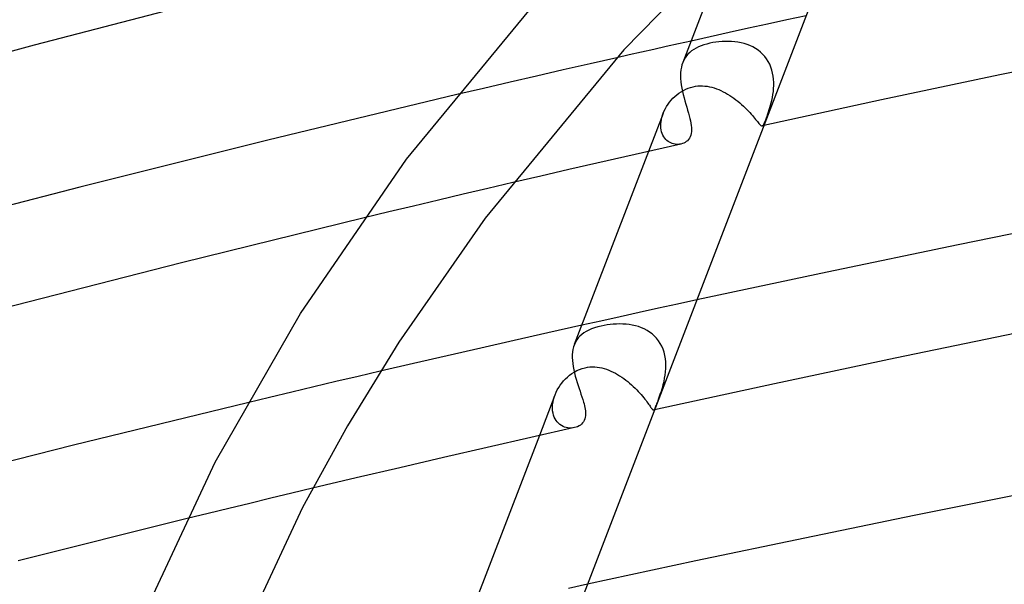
# Model space of a CAD drawing. Header units: millimetres. Extents: x -657 to 657, y -323 to 528.
# Tile 42 of 131: x -242 to -202, y 353 to 376. Entities that reach past the tile are written whole.
import ezdxf

# ---------------------------------------------------------------- set-up
doc = ezdxf.new("R2010")
doc.units = ezdxf.units.MM
doc.layers.add('HIDDEN', color=7, linetype='Continuous')
doc.layers.add('THICK', color=7, linetype='Continuous')

msp = doc.modelspace()

# ---------------------------------------------------------------- linework, layer by layer
at = {"layer": 'HIDDEN'}
for p, q in [((-211.634, 376.188), (-212.415, 376.016)), ((-210.852, 376.359), (-211.634, 376.188)), ((-210.07, 376.529), (-210.852, 376.359)), ((-213.195, 375.844), (-213.973, 375.672)), ((-212.415, 376.016), (-213.195, 375.844)), ((-213.973, 375.672), (-214.751, 375.499)), ((-214.109, 375.377), (-214.228, 375.342)), ((-213.985, 375.407), (-214.109, 375.377)), ((-213.864, 375.432), (-213.985, 375.407)), ((-213.739, 375.452), (-213.864, 375.432)), ((-213.613, 375.467), (-213.739, 375.452)), ((-213.485, 375.478), (-213.613, 375.467)), ((-213.356, 375.484), (-213.485, 375.478)), ((-213.226, 375.484), (-213.356, 375.484)), ((-213.097, 375.479), (-213.226, 375.484)), ((-212.968, 375.467), (-213.097, 375.479)), ((-212.84, 375.45), (-212.968, 375.467)), ((-212.714, 375.426), (-212.84, 375.45)), ((-212.59, 375.395), (-212.714, 375.426)), ((-212.47, 375.357), (-212.59, 375.395)), ((-214.875, 374.965), (-214.939, 374.89)), ((-214.804, 375.034), (-214.875, 374.965)), ((-214.725, 375.098), (-214.804, 375.034)), ((-214.64, 375.156), (-214.725, 375.098)), ((-214.547, 375.209), (-214.64, 375.156)), ((-214.448, 375.258), (-214.547, 375.209)), ((-214.341, 375.302), (-214.448, 375.258)), ((-214.228, 375.342), (-214.341, 375.302)), ((-212.352, 375.312), (-212.47, 375.357)), ((-212.238, 375.259), (-212.352, 375.312)), ((-212.129, 375.198), (-212.238, 375.259)), ((-212.025, 375.129), (-212.129, 375.198)), ((-211.927, 375.051), (-212.025, 375.129)), ((-211.836, 374.967), (-211.927, 375.051)), ((-211.752, 374.875), (-211.836, 374.967)), ((-218.86, 374.572), (-219.947, 374.323)), ((-217.771, 374.82), (-218.86, 374.572)), ((-215.044, 374.722), (-215.086, 374.629)), ((-214.995, 374.809), (-215.044, 374.722)), ((-214.939, 374.89), (-214.995, 374.809)), ((-211.677, 374.775), (-211.752, 374.875)), ((-211.609, 374.669), (-211.677, 374.775)), ((-211.55, 374.557), (-211.609, 374.669)), ((-219.947, 374.323), (-221.032, 374.074)), ((-211.501, 374.44), (-211.55, 374.557)), ((-211.461, 374.32), (-211.501, 374.44)), ((-211.429, 374.197), (-211.461, 374.32)), ((-211.406, 374.071), (-211.429, 374.197)), ((-222.114, 373.823), (-223.194, 373.571)), ((-221.032, 374.074), (-222.114, 373.823)), ((-211.391, 373.944), (-211.406, 374.071)), ((-211.384, 373.818), (-211.391, 373.944)), ((-211.384, 373.691), (-211.384, 373.818)), ((-223.194, 373.571), (-224.272, 373.319)), ((-215.327, 373.314), (-215.242, 373.378)), ((-215.242, 373.378), (-215.154, 373.438)), ((-215.154, 373.438), (-215.062, 373.491)), ((-215.062, 373.491), (-214.966, 373.539)), ((-214.966, 373.539), (-214.869, 373.58)), ((-214.869, 373.58), (-214.768, 373.614)), ((-214.768, 373.614), (-214.665, 373.64)), ((-214.665, 373.64), (-214.571, 373.658)), ((-214.571, 373.658), (-214.477, 373.67)), ((-214.477, 373.67), (-214.381, 373.675)), ((-214.381, 373.675), (-214.286, 373.675)), ((-214.286, 373.675), (-214.19, 373.669)), ((-214.19, 373.669), (-214.095, 373.657)), ((-214.095, 373.657), (-214, 373.64)), ((-214, 373.64), (-213.905, 373.618)), ((-213.905, 373.618), (-213.811, 373.59)), ((-213.811, 373.59), (-213.718, 373.559)), ((-213.718, 373.559), (-213.625, 373.523)), ((-213.625, 373.523), (-213.534, 373.482)), ((-213.534, 373.482), (-213.443, 373.438)), ((-213.443, 373.438), (-213.354, 373.391)), ((-213.354, 373.391), (-213.265, 373.34)), ((-211.418, 373.321), (-211.401, 373.443)), ((-211.401, 373.443), (-211.39, 373.566)), ((-211.39, 373.566), (-211.384, 373.691)), ((-215.685, 372.926), (-215.623, 373.011)), ((-215.623, 373.011), (-215.556, 373.092)), ((-215.556, 373.092), (-215.484, 373.17)), ((-215.484, 373.17), (-215.408, 373.244)), ((-215.408, 373.244), (-215.327, 373.314)), ((-213.265, 373.34), (-213.178, 373.286)), ((-213.178, 373.286), (-213.093, 373.229)), ((-213.093, 373.229), (-213.009, 373.17)), ((-213.009, 373.17), (-212.927, 373.109)), ((-212.927, 373.109), (-212.847, 373.046)), ((-212.847, 373.046), (-212.769, 372.981)), ((-212.769, 372.981), (-212.694, 372.915)), ((-211.511, 372.89), (-211.486, 372.987)), ((-211.486, 372.987), (-211.462, 373.086)), ((-211.462, 373.086), (-211.438, 373.202)), ((-211.438, 373.202), (-211.418, 373.321)), ((-215.911, 372.478), (-215.879, 372.566)), ((-215.879, 372.566), (-215.839, 372.659)), ((-215.839, 372.659), (-215.794, 372.75)), ((-215.794, 372.75), (-215.742, 372.839)), ((-215.742, 372.839), (-215.685, 372.926)), ((-212.694, 372.915), (-212.621, 372.849)), ((-212.621, 372.849), (-212.552, 372.784)), ((-212.552, 372.784), (-212.486, 372.718)), ((-212.486, 372.718), (-212.422, 372.653)), ((-212.422, 372.653), (-212.363, 372.589)), ((-212.363, 372.589), (-212.306, 372.528)), ((-211.623, 372.532), (-211.594, 372.618)), ((-211.594, 372.618), (-211.565, 372.707)), ((-211.565, 372.707), (-211.538, 372.797)), ((-211.538, 372.797), (-211.511, 372.89)), ((-215.884, 372.554), (-216.477, 371.012)), ((-215.978, 372.128), (-215.971, 372.213)), ((-215.971, 372.213), (-215.957, 372.301)), ((-215.957, 372.301), (-215.937, 372.389)), ((-215.937, 372.389), (-215.911, 372.478)), ((-212.306, 372.528), (-212.254, 372.468)), ((-212.254, 372.468), (-212.206, 372.412)), ((-212.206, 372.412), (-212.162, 372.359)), ((-212.162, 372.359), (-212.121, 372.309)), ((-212.121, 372.309), (-212.083, 372.262)), ((-212.083, 372.262), (-212.049, 372.22)), ((-212.049, 372.22), (-212.019, 372.182)), ((-212.019, 372.182), (-211.991, 372.148)), ((-211.776, 372.138), (-211.756, 372.181)), ((-211.756, 372.181), (-211.734, 372.233)), ((-211.734, 372.233), (-211.709, 372.296)), ((-211.709, 372.296), (-211.681, 372.369)), ((-211.681, 372.369), (-211.652, 372.448)), ((-211.652, 372.448), (-211.623, 372.532)), ((-215.979, 372.043), (-215.978, 372.128)), ((-215.974, 371.961), (-215.979, 372.043)), ((-215.963, 371.882), (-215.974, 371.961)), ((-215.945, 371.807), (-215.963, 371.882)), ((-215.922, 371.736), (-215.945, 371.807)), ((-211.991, 372.148), (-211.966, 372.119)), ((-211.966, 372.119), (-211.943, 372.095)), ((-211.943, 372.095), (-211.923, 372.075)), ((-211.923, 372.075), (-211.904, 372.06)), ((-211.904, 372.06), (-211.887, 372.05)), ((-211.887, 372.05), (-211.871, 372.044)), ((-211.871, 372.044), (-211.856, 372.044)), ((-211.856, 372.044), (-211.841, 372.05)), ((-211.843, 372.047), (-211.854, 372.045)), ((-211.832, 372.05), (-211.843, 372.047)), ((-211.841, 372.05), (-211.826, 372.062)), ((-211.821, 372.052), (-211.832, 372.05)), ((-211.826, 372.062), (-211.81, 372.08)), ((-211.81, 372.054), (-211.821, 372.052)), ((-211.81, 372.08), (-211.794, 372.105)), ((-211.8, 372.057), (-211.81, 372.054)), ((-211.789, 372.059), (-211.8, 372.057)), ((-211.794, 372.105), (-211.776, 372.138)), ((-215.893, 371.67), (-215.922, 371.736)), ((-215.859, 371.608), (-215.893, 371.67)), ((-215.821, 371.552), (-215.859, 371.608)), ((-215.777, 371.5), (-215.821, 371.552)), ((-215.731, 371.455), (-215.777, 371.5)), ((-215.681, 371.415), (-215.731, 371.455)), ((-215.628, 371.381), (-215.681, 371.415)), ((-215.573, 371.353), (-215.628, 371.381)), ((-215.517, 371.33), (-215.573, 371.353)), ((-215.458, 371.313), (-215.517, 371.33)), ((-215.4, 371.301), (-215.458, 371.313)), ((-215.341, 371.295), (-215.4, 371.301)), ((-215.282, 371.294), (-215.341, 371.295)), ((-215.224, 371.298), (-215.282, 371.294)), ((-215.167, 371.307), (-215.224, 371.298)), ((-223.011, 369.505), (-224.021, 369.267)), ((-222.001, 369.741), (-223.011, 369.505)), ((-225.03, 369.028), (-226.038, 368.788)), ((-224.021, 369.267), (-225.03, 369.028)), ((-226.038, 368.788), (-227.045, 368.547)), ((-227.045, 368.547), (-228.051, 368.305)), ((-214.515, 364.969), (-215.297, 364.799)), ((-216.079, 364.628), (-216.86, 364.456)), ((-215.297, 364.799), (-216.079, 364.628)), ((-217.64, 364.284), (-218.419, 364.111)), ((-216.86, 364.456), (-217.64, 364.284)), ((-218.419, 364.111), (-219.197, 363.938)), ((-218.911, 363.744), (-219.015, 363.691)), ((-218.798, 363.792), (-218.911, 363.744)), ((-218.677, 363.836), (-218.798, 363.792)), ((-218.546, 363.875), (-218.677, 363.836)), ((-218.407, 363.909), (-218.546, 363.875)), ((-218.289, 363.933), (-218.407, 363.909)), ((-218.166, 363.954), (-218.289, 363.933)), ((-218.04, 363.97), (-218.166, 363.954)), ((-217.912, 363.982), (-218.04, 363.97)), ((-217.783, 363.99), (-217.912, 363.982)), ((-217.654, 363.992), (-217.783, 363.99)), ((-217.524, 363.989), (-217.654, 363.992)), ((-217.394, 363.981), (-217.524, 363.989)), ((-217.266, 363.966), (-217.394, 363.981)), ((-217.139, 363.945), (-217.266, 363.966)), ((-217.013, 363.917), (-217.139, 363.945)), ((-216.89, 363.882), (-217.013, 363.917)), ((-216.77, 363.839), (-216.89, 363.882)), ((-216.654, 363.788), (-216.77, 363.839)), ((-216.541, 363.729), (-216.654, 363.788)), ((-219.343, 363.422), (-219.403, 363.34)), ((-219.274, 363.498), (-219.343, 363.422)), ((-219.196, 363.568), (-219.274, 363.498)), ((-219.11, 363.632), (-219.196, 363.568)), ((-219.015, 363.691), (-219.11, 363.632)), ((-216.435, 363.662), (-216.541, 363.729)), ((-216.334, 363.586), (-216.435, 363.662)), ((-216.239, 363.502), (-216.334, 363.586)), ((-216.151, 363.409), (-216.239, 363.502)), ((-216.072, 363.308), (-216.151, 363.409)), ((-219.455, 363.25), (-219.498, 363.154)), ((-219.403, 363.34), (-219.455, 363.25)), ((-216.002, 363.2), (-216.072, 363.308)), ((-215.941, 363.085), (-216.002, 363.2)), ((-215.889, 362.965), (-215.941, 363.085)), ((-215.847, 362.839), (-215.889, 362.965)), ((-215.815, 362.71), (-215.847, 362.839)), ((-215.793, 362.578), (-215.815, 362.71)), ((-215.779, 362.445), (-215.793, 362.578)), ((-219.399, 362.093), (-219.29, 362.142)), ((-219.29, 362.142), (-219.175, 362.183)), ((-219.175, 362.183), (-219.059, 362.214)), ((-219.059, 362.214), (-218.961, 362.232)), ((-218.961, 362.232), (-218.863, 362.243)), ((-218.863, 362.243), (-218.765, 362.248)), ((-218.765, 362.248), (-218.668, 362.246)), ((-218.668, 362.246), (-218.572, 362.238)), ((-218.572, 362.238), (-218.476, 362.224)), ((-218.476, 362.224), (-218.38, 362.205)), ((-218.38, 362.205), (-218.286, 362.18)), ((-218.286, 362.18), (-218.193, 362.15)), ((-218.193, 362.15), (-218.1, 362.116)), ((-215.786, 362.043), (-215.777, 362.177)), ((-215.774, 362.311), (-215.779, 362.445)), ((-215.777, 362.177), (-215.774, 362.311)), ((-228.295, 361.858), (-229.196, 361.646)), ((-227.393, 362.069), (-228.295, 361.858)), ((-219.936, 361.675), (-219.859, 361.757)), ((-219.859, 361.757), (-219.778, 361.834)), ((-219.778, 361.834), (-219.692, 361.906)), ((-219.692, 361.906), (-219.601, 361.973)), ((-219.601, 361.973), (-219.503, 362.036)), ((-219.503, 362.036), (-219.399, 362.093)), ((-218.1, 362.116), (-218.009, 362.078)), ((-218.009, 362.078), (-217.919, 362.035)), ((-217.919, 362.035), (-217.83, 361.989)), ((-217.83, 361.989), (-217.742, 361.94)), ((-217.742, 361.94), (-217.656, 361.887)), ((-217.656, 361.887), (-217.571, 361.831)), ((-217.571, 361.831), (-217.487, 361.773)), ((-217.487, 361.773), (-217.406, 361.712)), ((-215.849, 361.656), (-215.823, 361.782)), ((-215.823, 361.782), (-215.802, 361.912)), ((-215.802, 361.912), (-215.786, 362.043)), ((-230.097, 361.433), (-230.997, 361.22)), ((-229.196, 361.646), (-230.097, 361.433)), ((-220.19, 361.312), (-220.135, 361.408)), ((-220.135, 361.408), (-220.074, 361.5)), ((-220.074, 361.5), (-220.007, 361.59)), ((-220.007, 361.59), (-219.936, 361.675)), ((-217.406, 361.712), (-217.326, 361.649)), ((-217.326, 361.649), (-217.247, 361.584)), ((-217.247, 361.584), (-217.172, 361.519)), ((-217.172, 361.519), (-217.099, 361.452)), ((-217.099, 361.452), (-217.029, 361.385)), ((-217.029, 361.385), (-216.961, 361.317)), ((-215.958, 361.258), (-215.93, 361.347)), ((-215.93, 361.347), (-215.904, 361.438)), ((-215.904, 361.438), (-215.879, 361.533)), ((-215.879, 361.533), (-215.849, 361.656)), ((-231.898, 361.005), (-232.797, 360.789)), ((-230.997, 361.22), (-231.898, 361.005)), ((-220.287, 361.102), (-220.922, 359.451)), ((-220.344, 360.924), (-220.316, 361.02)), ((-220.316, 361.02), (-220.282, 361.116)), ((-220.282, 361.116), (-220.239, 361.215)), ((-220.239, 361.215), (-220.19, 361.312)), ((-216.961, 361.317), (-216.897, 361.25)), ((-216.897, 361.25), (-216.835, 361.183)), ((-216.835, 361.183), (-216.777, 361.118)), ((-216.777, 361.118), (-216.723, 361.054)), ((-216.723, 361.054), (-216.673, 360.993)), ((-216.673, 360.993), (-216.626, 360.934)), ((-216.068, 360.939), (-216.041, 361.012)), ((-216.041, 361.012), (-216.014, 361.091)), ((-216.014, 361.091), (-215.986, 361.173)), ((-215.986, 361.173), (-215.958, 361.258)), ((-220.388, 360.636), (-220.38, 360.731)), ((-220.387, 360.543), (-220.388, 360.636)), ((-220.38, 360.453), (-220.387, 360.543)), ((-220.38, 360.731), (-220.366, 360.827)), ((-220.366, 360.827), (-220.344, 360.924)), ((-216.626, 360.934), (-216.582, 360.877)), ((-216.582, 360.877), (-216.543, 360.824)), ((-216.543, 360.824), (-216.506, 360.774)), ((-216.506, 360.774), (-216.474, 360.728)), ((-216.474, 360.728), (-216.444, 360.686)), ((-216.444, 360.686), (-216.418, 360.648)), ((-216.418, 360.648), (-216.394, 360.613)), ((-216.394, 360.613), (-216.372, 360.583)), ((-216.372, 360.583), (-216.353, 360.557)), ((-216.353, 360.557), (-216.336, 360.535)), ((-216.238, 360.523), (-216.225, 360.545)), ((-216.225, 360.545), (-216.211, 360.573)), ((-216.211, 360.573), (-216.196, 360.608)), ((-216.196, 360.608), (-216.179, 360.649)), ((-216.179, 360.649), (-216.16, 360.696)), ((-216.16, 360.696), (-216.139, 360.749)), ((-216.139, 360.749), (-216.117, 360.806)), ((-216.117, 360.806), (-216.094, 360.87)), ((-216.094, 360.87), (-216.068, 360.939)), ((-220.365, 360.367), (-220.38, 360.453)), ((-220.343, 360.284), (-220.365, 360.367)), ((-220.314, 360.206), (-220.343, 360.284)), ((-220.279, 360.133), (-220.314, 360.206)), ((-216.336, 360.535), (-216.321, 360.517)), ((-216.321, 360.517), (-216.307, 360.504)), ((-216.307, 360.504), (-216.295, 360.495)), ((-216.295, 360.495), (-216.283, 360.49)), ((-216.283, 360.49), (-216.272, 360.491)), ((-216.272, 360.491), (-216.261, 360.496)), ((-216.266, 360.492), (-216.272, 360.491)), ((-216.259, 360.493), (-216.266, 360.492)), ((-216.261, 360.496), (-216.249, 360.506)), ((-216.253, 360.495), (-216.259, 360.493)), ((-216.247, 360.496), (-216.253, 360.495)), ((-216.249, 360.506), (-216.238, 360.523)), ((-216.24, 360.498), (-216.247, 360.496)), ((-216.234, 360.499), (-216.24, 360.498)), ((-220.238, 360.066), (-220.279, 360.133)), ((-220.191, 360.006), (-220.238, 360.066)), ((-220.139, 359.951), (-220.191, 360.006)), ((-220.082, 359.904), (-220.139, 359.951)), ((-220.022, 359.863), (-220.082, 359.904)), ((-219.959, 359.828), (-220.022, 359.863)), ((-219.894, 359.801), (-219.959, 359.828)), ((-219.827, 359.78), (-219.894, 359.801)), ((-219.759, 359.766), (-219.827, 359.78)), ((-219.69, 359.759), (-219.759, 359.766)), ((-219.621, 359.758), (-219.69, 359.759)), ((-219.554, 359.763), (-219.621, 359.758)), ((-219.487, 359.775), (-219.554, 359.763)), ((-230.998, 357.106), (-231.849, 356.902)), ((-230.146, 357.309), (-230.998, 357.106)), ((-232.699, 356.697), (-233.549, 356.492)), ((-231.849, 356.902), (-232.699, 356.697)), ((-234.398, 356.285), (-235.246, 356.078)), ((-233.549, 356.492), (-234.398, 356.285)), ((-218.96, 353.409), (-219.742, 353.239))]:
    msp.add_line(p, q, dxfattribs=at)
at = {"layer": 'THICK'}
for p, q in [((-206.85, 384.902), (-220.498, 349.408)), ((-210.502, 382.271), (-217.484, 375.141)), ((-213.15, 379.663), (-215.087, 374.625)), ((-226.32, 370.692), (-220.462, 377.812)), ((-233.414, 377.43), (-241.474, 375.332)), ((-215.256, 375.386), (-215.76, 375.273)), ((-214.751, 375.499), (-215.256, 375.386)), ((-241.474, 375.332), (-249.408, 373.179)), ((-217.484, 375.141), (-223.12, 368.29)), ((-216.766, 375.047), (-217.269, 374.933)), ((-216.263, 375.16), (-216.766, 375.047)), ((-215.76, 375.273), (-216.263, 375.16)), ((-197.364, 375.112), (-202.193, 374.118)), ((-217.269, 374.933), (-217.771, 374.82)), ((-215.086, 374.629), (-215.118, 374.533)), ((-215.173, 374.209), (-215.176, 374.091)), ((-215.162, 374.323), (-215.173, 374.209)), ((-215.144, 374.431), (-215.162, 374.323)), ((-215.118, 374.533), (-215.144, 374.431)), ((-215.176, 374.091), (-215.173, 373.968)), ((-215.173, 373.968), (-215.163, 373.843)), ((-215.163, 373.843), (-215.146, 373.713)), ((-202.193, 374.118), (-207.001, 373.101)), ((-215.146, 373.713), (-215.125, 373.582)), ((-215.125, 373.582), (-215.098, 373.451)), ((-215.098, 373.451), (-215.068, 373.32)), ((-224.272, 373.319), (-231.966, 371.471)), ((-215.068, 373.32), (-215.035, 373.189)), ((-215.035, 373.189), (-215, 373.06)), ((-215, 373.06), (-214.963, 372.934)), ((-207.001, 373.101), (-211.789, 372.059)), ((-214.963, 372.934), (-214.927, 372.81)), ((-214.927, 372.81), (-214.891, 372.688)), ((-214.891, 372.688), (-214.856, 372.57)), ((-214.856, 372.57), (-214.824, 372.456)), ((-214.824, 372.456), (-214.795, 372.344)), ((-214.795, 372.344), (-214.772, 372.247)), ((-214.772, 372.247), (-214.754, 372.153)), ((-214.754, 372.153), (-214.74, 372.063)), ((-214.732, 371.814), (-214.742, 371.74)), ((-214.74, 372.063), (-214.731, 371.975)), ((-214.728, 371.892), (-214.732, 371.814)), ((-214.731, 371.975), (-214.728, 371.892)), ((-231.966, 371.471), (-239.619, 369.555)), ((-214.995, 371.373), (-215.048, 371.346)), ((-214.944, 371.406), (-214.995, 371.373)), ((-214.897, 371.446), (-214.944, 371.406)), ((-214.854, 371.492), (-214.897, 371.446)), ((-214.816, 371.545), (-214.854, 371.492)), ((-214.784, 371.605), (-214.816, 371.545)), ((-214.76, 371.67), (-214.784, 371.605)), ((-214.742, 371.74), (-214.76, 371.67)), ((-216.477, 371.012), (-219.499, 363.152)), ((-216.302, 371.051), (-217.443, 370.793)), ((-215.161, 371.309), (-216.302, 371.051)), ((-215.103, 371.325), (-215.161, 371.309)), ((-215.048, 371.346), (-215.103, 371.325)), ((-230.64, 364.42), (-226.32, 370.692)), ((-217.443, 370.793), (-218.583, 370.532)), ((-219.723, 370.27), (-220.863, 370.007)), ((-218.583, 370.532), (-219.723, 370.27)), ((-220.863, 370.007), (-222.001, 369.741)), ((-239.619, 369.555), (-247.206, 367.58)), ((-228.051, 368.305), (-235.485, 366.475)), ((-223.12, 368.29), (-226.639, 363.253)), ((-198.528, 368.294), (-203.886, 367.213)), ((-203.886, 367.213), (-209.217, 366.104)), ((-235.485, 366.475), (-242.848, 364.591)), ((-209.217, 366.104), (-214.515, 364.969)), ((-234.106, 358.372), (-230.64, 364.42)), ((-219.197, 363.938), (-220.571, 363.631)), ((-220.571, 363.631), (-221.942, 363.321)), ((-201.524, 363.614), (-206.448, 362.6)), ((-226.639, 363.253), (-228.729, 359.852)), ((-223.309, 363.01), (-224.674, 362.698)), ((-221.942, 363.321), (-223.309, 363.01)), ((-219.554, 362.96), (-219.57, 362.854)), ((-219.53, 363.06), (-219.554, 362.96)), ((-219.498, 363.154), (-219.53, 363.06)), ((-224.674, 362.698), (-226.035, 362.384)), ((-219.58, 362.743), (-219.582, 362.627)), ((-219.582, 362.627), (-219.576, 362.507)), ((-219.57, 362.854), (-219.58, 362.743)), ((-206.448, 362.6), (-211.352, 361.562)), ((-226.035, 362.384), (-227.393, 362.069)), ((-219.576, 362.507), (-219.564, 362.384)), ((-219.564, 362.384), (-219.546, 362.256)), ((-219.546, 362.256), (-219.522, 362.128)), ((-219.522, 362.128), (-219.494, 362)), ((-219.494, 362), (-219.461, 361.872)), ((-219.461, 361.872), (-219.425, 361.743)), ((-219.425, 361.743), (-219.387, 361.617)), ((-219.387, 361.617), (-219.348, 361.493)), ((-219.348, 361.493), (-219.307, 361.372)), ((-219.307, 361.372), (-219.267, 361.253)), ((-211.352, 361.562), (-216.234, 360.499)), ((-219.267, 361.253), (-219.228, 361.137)), ((-219.228, 361.137), (-219.191, 361.025)), ((-219.191, 361.025), (-219.156, 360.916)), ((-232.797, 360.789), (-239.879, 359.056)), ((-219.156, 360.916), (-219.124, 360.81)), ((-219.124, 360.81), (-219.104, 360.738)), ((-219.104, 360.738), (-219.086, 360.667)), ((-219.086, 360.667), (-219.071, 360.598)), ((-219.071, 360.598), (-219.059, 360.531)), ((-219.056, 360.196), (-219.072, 360.132)), ((-219.059, 360.531), (-219.049, 360.464)), ((-219.046, 360.262), (-219.056, 360.196)), ((-219.049, 360.464), (-219.044, 360.397)), ((-219.042, 360.329), (-219.046, 360.262)), ((-219.044, 360.397), (-219.042, 360.329)), ((-228.729, 359.852), (-230.554, 356.533)), ((-219.488, 359.775), (-221.268, 359.373)), ((-219.424, 359.792), (-219.487, 359.775)), ((-219.364, 359.815), (-219.424, 359.792)), ((-219.307, 359.845), (-219.364, 359.815)), ((-219.254, 359.879), (-219.307, 359.845)), ((-219.206, 359.919), (-219.254, 359.879)), ((-219.164, 359.965), (-219.206, 359.919)), ((-219.127, 360.015), (-219.164, 359.965)), ((-219.096, 360.071), (-219.127, 360.015)), ((-219.072, 360.132), (-219.096, 360.071)), ((-220.922, 359.451), (-223.911, 351.677)), ((-221.268, 359.373), (-223.046, 358.968)), ((-239.879, 359.056), (-246.917, 357.269)), ((-223.046, 358.968), (-224.824, 358.558)), ((-224.824, 358.558), (-226.6, 358.145)), ((-236.717, 352.804), (-234.106, 358.372)), ((-226.6, 358.145), (-228.374, 357.729)), ((-228.374, 357.729), (-230.146, 357.309)), ((-201.203, 357.091), (-205.671, 356.199)), ((-230.554, 356.533), (-233.029, 351.254)), ((-205.671, 356.199), (-210.121, 355.287)), ((-235.246, 356.078), (-242.128, 354.365)), ((-210.121, 355.287), (-214.552, 354.357)), ((-214.552, 354.357), (-218.96, 353.409))]:
    msp.add_line(p, q, dxfattribs=at)

doc.saveas('drawing.dxf')
